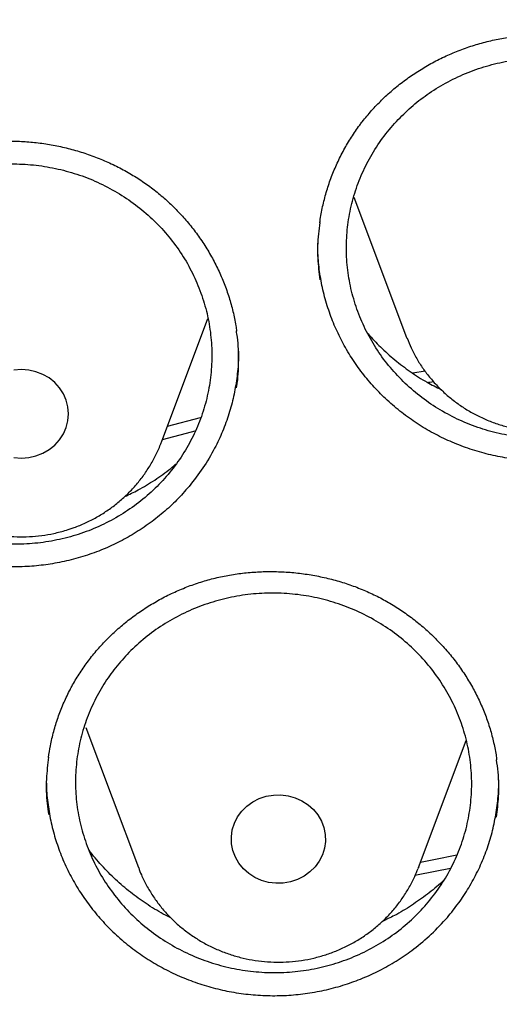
# Model space of a CAD drawing. Header units: millimetres. Extents: x 8 to 1233, y 12 to 1462.
# Tile 42 of 127: x 445.55 to 449.62, y 1292.08 to 1300.43. Entities that reach past the tile are written whole.
import ezdxf

# ---------------------------------------------------------------- set-up
doc = ezdxf.new("R2010")
doc.units = ezdxf.units.MM

msp = doc.modelspace()

# ---------------------------------------------------------------- linework, layer by layer
at = {"color": 7, "linetype": 'Continuous', "lineweight": 30}
for p, q in [((448.3861, 1298.9274), (448.8331, 1297.7392)), ((446.7514, 1296.8502), (447.1459, 1297.8986)), ((448.8331, 1297.7392), (448.8356, 1297.7326)), ((448.8864, 1297.4383), (448.99, 1297.455)), ((446.8027, 1296.9864), (447.0834, 1297.0604)), ((446.7493, 1296.8446), (446.7514, 1296.8502)), ((446.1096, 1294.4325), (446.5566, 1293.2443)), ((448.9328, 1293.2443), (449.3386, 1294.323)), ((448.9328, 1293.2443), (448.9303, 1293.2377))]:
    msp.add_line(p, q, dxfattribs=at)
at = {"color": 7, "linetype": 'Continuous', "lineweight": 30, "flags": 128}
for points in [[(445.687, 1296.7348), (445.745, 1296.7573), (445.7985, 1296.7881), (445.8462, 1296.8263), (445.887, 1296.8711), (445.9198, 1296.9213), (445.9438, 1296.9757), (445.9584, 1297.033), (445.9634, 1297.0917), (445.9584, 1297.1504), (445.9438, 1297.2076), (445.9198, 1297.262), (445.887, 1297.3123), (445.8462, 1297.357), (445.7985, 1297.3953), (445.745, 1297.426), (445.687, 1297.4486), (445.6259, 1297.4623), (445.5634, 1297.467), (445.5008, 1297.4623)], [(449.064, 1297.3628), (449.0299, 1297.3575), (449.0185, 1297.3557)], [(447.0355, 1296.9442), (447.0053, 1296.9364), (446.7592, 1296.8707)], [(445.5008, 1296.721), (445.5634, 1296.7164), (445.6259, 1296.721), (445.687, 1296.7348)], [(447.6412, 1293.8483), (447.7029, 1293.859), (447.7657, 1293.8606), (447.8279, 1293.8529), (447.8881, 1293.8361), (447.9447, 1293.8108), (447.9964, 1293.7774), (448.042, 1293.7369), (448.0802, 1293.6902), (448.1101, 1293.6384), (448.1311, 1293.5829), (448.1425, 1293.525), (448.1442, 1293.4662), (448.136, 1293.4078), (448.1182, 1293.3513), (448.0911, 1293.2982), (448.0556, 1293.2496), (448.0124, 1293.2069), (447.9626, 1293.1711), (447.9074, 1293.143), (447.8482, 1293.1233), (447.7865, 1293.1126), (447.7238, 1293.111), (447.6616, 1293.1187), (447.6014, 1293.1354), (447.5447, 1293.1608), (447.493, 1293.1941), (447.4475, 1293.2347), (447.4093, 1293.2814), (447.3793, 1293.3332), (447.3583, 1293.3887), (447.3469, 1293.4466), (447.3453, 1293.5054), (447.3535, 1293.5638), (447.3713, 1293.6203), (447.3983, 1293.6734), (447.4339, 1293.722), (447.4771, 1293.7647), (447.5269, 1293.8005), (447.582, 1293.8286), (447.6412, 1293.8483)], [(448.9501, 1293.2904), (449.0627, 1293.3132), (449.2588, 1293.3511)], [(449.2041, 1293.237), (448.9299, 1293.1823), (448.9017, 1293.1765)]]:
    msp.add_lwpolyline(points, dxfattribs=at)
at = {"color": 7, "linetype": 'Continuous', "lineweight": 30}
for points, knots in [([(484.6756, 1295.0878), (484.6625, 1295.1341), (484.6341, 1295.2348), (484.5886, 1295.3891), (484.539, 1295.5556), (484.4853, 1295.7337), (484.4262, 1295.9271), (484.3609, 1296.136), (484.2892, 1296.3591), (484.1951, 1296.6445), (484.0739, 1296.9984), (483.9205, 1297.4263), (483.7548, 1297.8667), (483.5771, 1298.3172), (483.3878, 1298.7753), (483.1796, 1299.2562), (482.951, 1299.7591), (482.7008, 1300.2834), (482.4592, 1300.765), (482.2316, 1301.2005), (482.0231, 1301.5859), (481.8075, 1301.9711), (481.591, 1302.3452), (481.3814, 1302.6965), (481.1809, 1303.0229), (480.9903, 1303.3252), (480.809, 1303.6057), (480.6282, 1303.8793), (480.4497, 1304.1434), (480.2757, 1304.3954), (480.1185, 1304.6185), (479.9789, 1304.8133), (479.8575, 1304.9802), (479.7592, 1305.1137), (479.6823, 1305.2171), (479.6253, 1305.2933), (479.5783, 1305.3556), (479.5328, 1305.4158), (479.48, 1305.4852), (479.4149, 1305.5703), (479.3345, 1305.6746), (479.2379, 1305.7987), (479.124, 1305.9435), (478.9948, 1306.1056), (478.8502, 1306.2846), (478.588, 1306.6041), (478.2121, 1307.0476), (477.7242, 1307.597), (477.2395, 1308.1184), (476.7597, 1308.6126), (476.2859, 1309.0805), (475.8979, 1309.4483), (475.5931, 1309.729), (475.3644, 1309.9357), (475.121, 1310.1514), (474.8599, 1310.3781), (474.5597, 1310.633), (474.2169, 1310.9166), (473.8276, 1311.2292), (473.4096, 1311.5543), (472.9621, 1311.8906), (472.4844, 1312.237), (471.9859, 1312.5849), (471.4672, 1312.9329), (470.9291, 1313.2797), (470.3611, 1313.6304), (469.7627, 1313.9835), (469.1783, 1314.3122), (468.6122, 1314.6164), (468.0692, 1314.8959), (467.516, 1315.1682), (466.9649, 1315.4272), (466.4283, 1315.668), (465.9095, 1315.8904), (465.4092, 1316.0955), (464.9208, 1316.2868), (464.4456, 1316.4648), (463.9846, 1316.6299), (463.5463, 1316.78), (463.1311, 1316.9163), (462.7394, 1317.0395), (462.3941, 1317.1439), (462.0924, 1317.232), (461.8319, 1317.3057), (461.5888, 1317.3726), (461.3675, 1317.4319), (461.1723, 1317.4828), (461.0081, 1317.5248), (460.8741, 1317.5584), (460.7642, 1317.5856), (460.6662, 1317.6095), (460.5699, 1317.6327), (460.4539, 1317.6604), (460.3084, 1317.6945), (460.1247, 1317.7366), (459.9104, 1317.7844), (459.6655, 1317.8374), (459.3898, 1317.8948), (459.0831, 1317.956), (458.7453, 1318.0202), (458.3762, 1318.0865), (457.9756, 1318.1539), (457.5435, 1318.2214), (457.0797, 1318.2878), (456.5841, 1318.3519), (456.0567, 1318.4123), (455.4783, 1318.4696), (454.8605, 1318.5202), (454.2184, 1318.5609), (453.5859, 1318.5896), (452.9667, 1318.6067), (452.2931, 1318.6136), (451.5688, 1318.6066), (450.7983, 1318.582), (450.0535, 1318.5421), (449.3346, 1318.4888), (448.642, 1318.4235), (448.0209, 1318.3529), (447.4677, 1318.2807), (446.9791, 1318.2099), (446.5068, 1318.1349), (446.0508, 1318.0563), (445.612, 1317.9749), (445.2403, 1317.9011), (444.9392, 1317.8383), (444.7113, 1317.7892), (444.5106, 1317.7446), (444.3369, 1317.705), (444.198, 1317.6726), (444.0903, 1317.6471), (444.0104, 1317.628), (443.947, 1317.6127), (443.8951, 1317.6001), (443.8347, 1317.5853), (443.7501, 1317.5645), (443.6337, 1317.5354), (443.4933, 1317.4997), (443.3325, 1317.4581), (443.1512, 1317.4103), (442.9498, 1317.3559), (442.7052, 1317.2882), (442.4138, 1317.2051), (442.0716, 1317.1039), (441.698, 1316.989), (441.2932, 1316.8594), (440.8614, 1316.7151), (440.4138, 1316.5586), (439.9635, 1316.3942), (439.5201, 1316.2252), (438.9757, 1316.0092), (438.338, 1315.7422), (437.6156, 1315.4196), (436.9223, 1315.091), (436.2536, 1314.7557), (435.6093, 1314.4152), (434.9896, 1314.0707), (434.3984, 1313.7261), (433.8294, 1313.3791), (433.269, 1313.0224), (432.7045, 1312.6472), (432.1299, 1312.2482), (431.5464, 1311.8242), (430.9551, 1311.3746), (430.357, 1310.8979), (429.7536, 1310.3932), (429.2383, 1309.9404), (428.8099, 1309.5488), (428.4675, 1309.2267), (428.1251, 1308.8948), (427.7871, 1308.5573), (427.4613, 1308.2221), (427.1548, 1307.8977), (426.8562, 1307.5729), (426.5675, 1307.2502), (426.2908, 1306.9322), (426.041, 1306.6378), (425.8172, 1306.3677), (425.6185, 1306.1227), (425.4605, 1305.9242), (425.3381, 1305.7681), (425.2496, 1305.6543), (425.1789, 1305.5624), (425.1298, 1305.4982), (425.0926, 1305.4494), (425.0555, 1305.4005), (425.0067, 1305.336), (424.9441, 1305.2526), (424.8673, 1305.1496), (424.7761, 1305.0261), (424.6718, 1304.8834), (424.5547, 1304.721), (424.4253, 1304.5392), (424.2869, 1304.3416), (424.0562, 1304.0065), (423.7376, 1303.5281), (423.3519, 1302.9185), (422.9807, 1302.3007), (422.625, 1301.6769), (422.2729, 1301.0242), (421.9782, 1300.4442), (421.737, 1299.9451), (421.5461, 1299.5346), (421.3582, 1299.1143), (421.1748, 1298.6864), (421.0004, 1298.2611), (420.8386, 1297.8495), (420.6922, 1297.461), (420.5604, 1297.0969), (420.4422, 1296.7575), (420.3367, 1296.4432), (420.2429, 1296.1543), (420.1602, 1295.8909), (420.0878, 1295.6534), (420.0251, 1295.4418), (419.9715, 1295.2565), (419.9391, 1295.1409), (419.9242, 1295.0878)], [0, 0, 0, 0, 0.001645, 0.00357, 0.005513, 0.007703, 0.010147, 0.012793, 0.015609, 0.018595, 0.023632, 0.02909, 0.034968, 0.040572, 0.046512, 0.052786, 0.059396, 0.06634, 0.07362, 0.0787, 0.083932, 0.089296, 0.09448, 0.099374, 0.103899, 0.108145, 0.112112, 0.1158, 0.119826, 0.123456, 0.12669, 0.129529, 0.131972, 0.13402, 0.135418, 0.136544, 0.137397, 0.138187, 0.139221, 0.140491, 0.141986, 0.143889, 0.146065, 0.148512, 0.151231, 0.154211, 0.163137, 0.171781, 0.180143, 0.188225, 0.196025, 0.203544, 0.206992, 0.210552, 0.21435, 0.218387, 0.222662, 0.228132, 0.233948, 0.240111, 0.24662, 0.253476, 0.260678, 0.267785, 0.275201, 0.282924, 0.290955, 0.299294, 0.306146, 0.313193, 0.320407, 0.327445, 0.334206, 0.340689, 0.346895, 0.352824, 0.358739, 0.364348, 0.369654, 0.374656, 0.379353, 0.383747, 0.387036, 0.390131, 0.393033, 0.395679, 0.397985, 0.399948, 0.401486, 0.40272, 0.403826, 0.404942, 0.406114, 0.407911, 0.410063, 0.412568, 0.415428, 0.418642, 0.42221, 0.426133, 0.430409, 0.43504, 0.440024, 0.445363, 0.451056, 0.457103, 0.463505, 0.470911, 0.478273, 0.485478, 0.492527, 0.499421, 0.508479, 0.517252, 0.525742, 0.533947, 0.541868, 0.549506, 0.555307, 0.560933, 0.566384, 0.57166, 0.57676, 0.581654, 0.584628, 0.587289, 0.589636, 0.591669, 0.59339, 0.594522, 0.59546, 0.596205, 0.596757, 0.597288, 0.598335, 0.599744, 0.601399, 0.603297, 0.605438, 0.607823, 0.61045, 0.614138, 0.618218, 0.622689, 0.627554, 0.63281, 0.638325, 0.64385, 0.649292, 0.65465, 0.664011, 0.673105, 0.681933, 0.690495, 0.698956, 0.707141, 0.715048, 0.722677, 0.730266, 0.738121, 0.746244, 0.754616, 0.763255, 0.77216, 0.781333, 0.790773, 0.796188, 0.801688, 0.807271, 0.812938, 0.818482, 0.823722, 0.828658, 0.834034, 0.838995, 0.843544, 0.847678, 0.8514, 0.854707, 0.856664, 0.858428, 0.859818, 0.860775, 0.861291, 0.861997, 0.862953, 0.864159, 0.865698, 0.867514, 0.869607, 0.871977, 0.874624, 0.877537, 0.880552, 0.889093, 0.898, 0.906262, 0.914815, 0.92366, 0.932797, 0.938119, 0.943535, 0.949045, 0.954649, 0.960264, 0.965571, 0.970539, 0.975167, 0.979455, 0.983405, 0.987015, 0.990287, 0.993221, 0.995817, 0.998076, 1, 1, 1, 1]), ([(419.8279, 1282.1751), (419.8463, 1282.3054), (419.8881, 1282.6005), (419.9633, 1283.0592), (420.0517, 1283.5511), (420.1489, 1284.0416), (420.2545, 1284.5305), (420.3686, 1285.0178), (420.4911, 1285.5033), (420.622, 1285.9868), (420.7613, 1286.4683), (420.9089, 1286.9476), (421.0647, 1287.4246), (421.2288, 1287.8991), (421.4011, 1288.3711), (421.5816, 1288.8404), (421.7701, 1289.3069), (421.9667, 1289.7704), (422.1713, 1290.2309), (422.3839, 1290.6882), (422.6043, 1291.1423), (422.8326, 1291.5929), (423.0686, 1292.0399), (423.3124, 1292.4833), (423.5638, 1292.9229), (423.8228, 1293.3587), (424.0893, 1293.7904), (424.3632, 1294.2181), (424.6445, 1294.6414), (424.9331, 1295.0605), (425.2289, 1295.4751), (425.5319, 1295.8851), (425.8419, 1296.2905), (426.1589, 1296.6911), (426.4828, 1297.0868), (426.8135, 1297.4775), (427.1509, 1297.8632), (427.495, 1298.2436), (427.8456, 1298.6188), (428.2026, 1298.9885), (428.566, 1299.3528), (428.9357, 1299.7115), (429.3115, 1300.0645), (429.6934, 1300.4118), (430.0812, 1300.7531), (430.4749, 1301.0886), (430.8744, 1301.4179), (431.2795, 1301.7412), (431.6902, 1302.0583), (432.1062, 1302.369), (432.5277, 1302.6734), (432.9543, 1302.9713), (433.386, 1303.2627), (433.8227, 1303.5474), (434.2643, 1303.8255), (434.7107, 1304.0968), (435.1617, 1304.3613), (435.6172, 1304.6188), (436.0771, 1304.8694), (436.5413, 1305.113), (437.0096, 1305.3495), (437.482, 1305.5787), (437.9583, 1305.8008), (438.4383, 1306.0156), (438.922, 1306.2231), (439.4093, 1306.4231), (439.8999, 1306.6157), (440.3938, 1306.8008), (440.8909, 1306.9784), (441.391, 1307.1483), (441.8939, 1307.3107), (442.3996, 1307.4653), (442.9079, 1307.6122), (443.4186, 1307.7514), (443.9318, 1307.8828), (444.4471, 1308.0063), (444.9645, 1308.122), (445.4838, 1308.2297), (446.0049, 1308.3296), (446.5277, 1308.4215), (447.052, 1308.5054), (447.5777, 1308.5813), (448.1046, 1308.6493), (448.6327, 1308.7091), (449.1617, 1308.761), (449.6915, 1308.8047), (450.222, 1308.8404), (450.7531, 1308.868), (451.2846, 1308.8875), (451.8163, 1308.8989), (452.3482, 1308.9023), (452.8801, 1308.8975), (453.4118, 1308.8846), (453.9432, 1308.8636), (454.4742, 1308.8345), (455.0046, 1308.7974), (455.5343, 1308.7522), (456.0631, 1308.6989), (456.5909, 1308.6375), (457.1177, 1308.5682), (457.6431, 1308.4908), (458.1671, 1308.4054), (458.6896, 1308.3121), (459.2104, 1308.2108), (459.7294, 1308.1016), (460.2464, 1307.9845), (460.7614, 1307.8595), (461.274, 1307.7267), (461.7844, 1307.5862), (462.2922, 1307.4378), (462.7974, 1307.2818), (463.2998, 1307.1181), (463.7993, 1306.9467), (464.2958, 1306.7678), (464.7891, 1306.5813), (465.2792, 1306.3874), (465.7658, 1306.186), (466.2488, 1305.9772), (466.7282, 1305.7611), (467.2038, 1305.5377), (467.6754, 1305.3071), (468.143, 1305.0694), (468.6064, 1304.8246), (469.0655, 1304.5727), (469.5202, 1304.3139), (469.9703, 1304.0482), (470.4158, 1303.7756), (470.8565, 1303.4964), (471.2924, 1303.2104), (471.7232, 1302.9179), (472.1488, 1302.6188), (472.5693, 1302.3133), (472.9844, 1302.0014), (473.394, 1301.6832), (473.7981, 1301.3588), (474.1965, 1301.0284), (474.5892, 1300.6919), (474.9759, 1300.3494), (475.3567, 1300.0011), (475.7314, 1299.6471), (476.1, 1299.2874), (476.4622, 1298.9222), (476.8181, 1298.5514), (477.1675, 1298.1753), (477.5103, 1297.7939), (477.8465, 1297.4074), (478.176, 1297.0158), (478.4987, 1296.6192), (478.8144, 1296.2177), (479.1231, 1295.8115), (479.4248, 1295.4007), (479.7193, 1294.9853), (480.0066, 1294.5654), (480.2866, 1294.1413), (480.5591, 1293.7129), (480.8243, 1293.2805), (481.0819, 1292.844), (481.3319, 1292.4037), (481.5743, 1291.9597), (481.8089, 1291.512), (482.0358, 1291.0608), (482.2548, 1290.6062), (482.4659, 1290.1483), (482.6691, 1289.6872), (482.8643, 1289.2232), (483.0513, 1288.7562), (483.2303, 1288.2864), (483.4011, 1287.814), (483.5638, 1287.339), (483.7181, 1286.8616), (483.8642, 1286.3819), (484.002, 1285.9001), (484.1314, 1285.4162), (484.2524, 1284.9304), (484.3649, 1284.4428), (484.469, 1283.9536), (484.5646, 1283.4628), (484.6519, 1282.9707), (484.7299, 1282.4772), (484.7852, 1282.097), (484.8116, 1281.881), (484.8178, 1281.8302)], [0, 0, 0, 0, 0.004439, 0.010056, 0.015673, 0.021289, 0.026906, 0.032523, 0.038139, 0.043756, 0.049373, 0.054989, 0.060606, 0.066222, 0.071838, 0.077455, 0.083071, 0.088687, 0.094304, 0.09992, 0.105536, 0.111152, 0.116768, 0.122384, 0.128, 0.133616, 0.139232, 0.144847, 0.150463, 0.156079, 0.161694, 0.16731, 0.172925, 0.178541, 0.184156, 0.189772, 0.195387, 0.201002, 0.206617, 0.212232, 0.217847, 0.223462, 0.229077, 0.234692, 0.240307, 0.245922, 0.251536, 0.257151, 0.262766, 0.26838, 0.273995, 0.279609, 0.285224, 0.290838, 0.296453, 0.302067, 0.307681, 0.313296, 0.31891, 0.324524, 0.330138, 0.335752, 0.341366, 0.346981, 0.352595, 0.358209, 0.363823, 0.369436, 0.37505, 0.380664, 0.386278, 0.391892, 0.397506, 0.40312, 0.408734, 0.414347, 0.419961, 0.425575, 0.431189, 0.436802, 0.442416, 0.44803, 0.453643, 0.459257, 0.464871, 0.470484, 0.476098, 0.481712, 0.487325, 0.492939, 0.498553, 0.504166, 0.50978, 0.515393, 0.521007, 0.526621, 0.532234, 0.537848, 0.543462, 0.549075, 0.554689, 0.560303, 0.565916, 0.57153, 0.577144, 0.582757, 0.588371, 0.593985, 0.599599, 0.605212, 0.610826, 0.61644, 0.622054, 0.627668, 0.633282, 0.638895, 0.644509, 0.650123, 0.655737, 0.661351, 0.666965, 0.672579, 0.678193, 0.683808, 0.689422, 0.695036, 0.70065, 0.706264, 0.711879, 0.717493, 0.723107, 0.728722, 0.734336, 0.739951, 0.745565, 0.75118, 0.756794, 0.762409, 0.768024, 0.773639, 0.779253, 0.784868, 0.790483, 0.796098, 0.801713, 0.807328, 0.812943, 0.818559, 0.824174, 0.829789, 0.835405, 0.84102, 0.846636, 0.852251, 0.857867, 0.863482, 0.869098, 0.874714, 0.88033, 0.885945, 0.891561, 0.897177, 0.902793, 0.90841, 0.914026, 0.919642, 0.925258, 0.930874, 0.936491, 0.942107, 0.947724, 0.95334, 0.958956, 0.964573, 0.97019, 0.975806, 0.981423, 0.98704, 0.992656, 0.998273, 1, 1, 1, 1]), ([(448.4568, 1299.5677), (448.4695, 1299.5837), (448.5076, 1299.6317), (448.5763, 1299.7081), (448.665, 1299.7949), (448.7603, 1299.8763), (448.8616, 1299.9519), (448.9685, 1300.0214), (449.0802, 1300.0841), (449.1962, 1300.1396), (449.3156, 1300.1875), (449.4376, 1300.2275), (449.5615, 1300.2594), (449.6865, 1300.2829), (449.812, 1300.2981), (449.938, 1300.3049), (450.0648, 1300.3036), (450.1925, 1300.2942), (450.3204, 1300.2766), (450.4477, 1300.2509), (450.5733, 1300.2171), (450.6963, 1300.1755), (450.8157, 1300.1264), (450.9306, 1300.0701), (451.0403, 1300.0072), (451.1441, 1299.9379), (451.2424, 1299.8622), (451.3355, 1299.7801), (451.4235, 1299.6914), (451.5059, 1299.5966), (451.5819, 1299.4963), (451.6512, 1299.3909), (451.7132, 1299.2812), (451.7674, 1299.1679), (451.8135, 1299.0517), (451.851, 1298.9334), (451.8796, 1298.818), (451.8913, 1298.7416), (451.8968, 1298.7057)], [0, 0, 0, 0, 0.013889, 0.041696, 0.069643, 0.097789, 0.126105, 0.154552, 0.183079, 0.211627, 0.240117, 0.268493, 0.296703, 0.324706, 0.352462, 0.380051, 0.40787, 0.436009, 0.464406, 0.492985, 0.521661, 0.550333, 0.578889, 0.607247, 0.635338, 0.663111, 0.690641, 0.718484, 0.74658, 0.77491, 0.803425, 0.832068, 0.860774, 0.889471, 0.918089, 0.946581, 0.97491, 1, 1, 1, 1]), ([(448.7616, 1299.5865), (448.7207, 1299.5407), (448.6389, 1299.4488), (448.5375, 1299.2954), (448.4531, 1299.1329), (448.3891, 1298.962), (448.3452, 1298.7854), (448.3219, 1298.605), (448.3203, 1298.4232), (448.3398, 1298.2423), (448.3799, 1298.0646), (448.4411, 1297.8924), (448.5217, 1297.7277), (448.6208, 1297.5726), (448.7378, 1297.4294), (448.8705, 1297.2996), (449.0174, 1297.1847), (449.177, 1297.0868), (449.3468, 1297.0064), (449.5248, 1296.9447), (449.7089, 1296.903), (449.8966, 1296.8812), (450.0856, 1296.8795), (450.2735, 1296.8988), (450.4579, 1296.9379), (450.6366, 1296.9964), (450.8071, 1297.0743), (450.9675, 1297.1699), (451.1159, 1297.2821), (451.2499, 1297.4099), (451.3683, 1297.5512), (451.4696, 1297.7043), (451.552, 1297.8677), (451.6149, 1298.0389), (451.6578, 1298.2158), (451.6792, 1298.3963), (451.6797, 1298.5781), (451.6592, 1298.7589), (451.6172, 1298.9363), (451.555, 1299.1081), (451.4734, 1299.2723), (451.3727, 1299.4265), (451.2548, 1299.569), (451.1213, 1299.6981), (450.9733, 1299.8116), (450.8131, 1299.9086), (450.6428, 1299.988), (450.4642, 1300.0481), (450.2799, 1300.0887), (450.092, 1300.1094), (449.903, 1300.1093), (449.7153, 1300.089), (449.5311, 1300.0489), (449.353, 1299.9886), (449.1829, 1299.9099), (449.0267, 1299.8152), (448.8846, 1299.7079), (448.8026, 1299.627), (448.7616, 1299.5865)], [0, 0, 0, 0, 0.017883, 0.035823, 0.053706, 0.071589, 0.089529, 0.107412, 0.125301, 0.143247, 0.161136, 0.179028, 0.196978, 0.21487, 0.232759, 0.250706, 0.268595, 0.286478, 0.304417, 0.322299, 0.340172, 0.358103, 0.375976, 0.393843, 0.411767, 0.429634, 0.4475, 0.465423, 0.483289, 0.501159, 0.519087, 0.536957, 0.554836, 0.572772, 0.59065, 0.608537, 0.626482, 0.644369, 0.66226, 0.680209, 0.698101, 0.715992, 0.73394, 0.751831, 0.769716, 0.787658, 0.805543, 0.823419, 0.841352, 0.859228, 0.877096, 0.895022, 0.91289, 0.930756, 0.948679, 0.966544, 0.983272, 1, 1, 1, 1]), ([(448.0961, 1298.7098), (448.0973, 1298.7201), (448.1032, 1298.7716), (448.1224, 1298.8632), (448.1539, 1298.9841), (448.1943, 1299.1026), (448.2427, 1299.2181), (448.2989, 1299.3298), (448.3626, 1299.4369), (448.4166, 1299.5154), (448.4493, 1299.558), (448.4568, 1299.5677)], [0, 0, 0, 0, 0.033181, 0.166161, 0.299529, 0.432962, 0.566095, 0.698672, 0.830487, 0.9614, 1, 1, 1, 1]), ([(443.9924, 1298.728), (444.0057, 1298.7434), (444.0456, 1298.7898), (444.1171, 1298.8633), (444.209, 1298.9463), (444.3073, 1299.0238), (444.4114, 1299.0952), (444.5208, 1299.1602), (444.6349, 1299.2183), (444.7529, 1299.2691), (444.874, 1299.3122), (444.9974, 1299.3472), (445.1224, 1299.3741), (445.2482, 1299.3926), (445.3742, 1299.4027), (445.5004, 1299.4045), (445.627, 1299.3982), (445.7543, 1299.3837), (445.8815, 1299.3611), (446.0076, 1299.3304), (446.1319, 1299.2916), (446.2532, 1299.2452), (446.3707, 1299.1915), (446.4834, 1299.1307), (446.5906, 1299.0636), (446.6918, 1298.9903), (446.7871, 1298.9108), (446.8771, 1298.8251), (446.9617, 1298.7331), (447.0403, 1298.6352), (447.1125, 1298.532), (447.1778, 1298.4241), (447.2355, 1298.3122), (447.2854, 1298.1969), (447.3271, 1298.0792), (447.3598, 1297.9596), (447.3806, 1297.8637), (447.3873, 1297.8076), (447.3892, 1297.7921)], [0, 0, 0, 0, 0.014082, 0.042282, 0.070623, 0.099167, 0.127885, 0.156736, 0.18567, 0.214627, 0.243527, 0.272312, 0.300929, 0.329336, 0.357493, 0.385482, 0.413704, 0.442251, 0.47106, 0.500056, 0.529151, 0.558245, 0.587222, 0.615999, 0.644507, 0.672693, 0.700632, 0.728884, 0.757393, 0.786139, 0.815072, 0.844132, 0.873256, 0.90237, 0.931403, 0.960308, 0.989047, 1, 1, 1, 1]), ([(444.2642, 1298.695), (444.2233, 1298.6494), (444.1414, 1298.558), (444.0399, 1298.4053), (443.9554, 1298.2436), (443.8912, 1298.0732), (443.8471, 1297.897), (443.8236, 1297.717), (443.8218, 1297.5354), (443.841, 1297.3547), (443.881, 1297.1769), (443.9419, 1297.0045), (444.0223, 1296.8396), (444.1212, 1296.6841), (444.2379, 1296.5404), (444.3705, 1296.41), (444.5172, 1296.2943), (444.6766, 1296.1956), (444.8463, 1296.1144), (445.0242, 1296.0517), (445.2083, 1296.009), (445.396, 1295.9862), (445.585, 1295.9835), (445.7729, 1296.0017), (445.9574, 1296.0398), (446.1362, 1296.0973), (446.3068, 1296.1742), (446.4672, 1296.2689), (446.6157, 1296.3801), (446.7498, 1296.5071), (446.8683, 1296.6476), (446.9697, 1296.8), (447.0523, 1296.9627), (447.1154, 1297.1334), (447.1585, 1297.3098), (447.1801, 1297.4901), (447.1808, 1297.6716), (447.1605, 1297.8523), (447.1187, 1298.0297), (447.0568, 1298.2017), (446.9754, 1298.3662), (446.8749, 1298.5208), (446.7573, 1298.6638), (446.6239, 1298.7935), (446.4761, 1298.9077), (446.316, 1299.0056), (446.1458, 1299.0859), (445.9673, 1299.1468), (445.783, 1299.1885), (445.5952, 1299.2102), (445.4061, 1299.2111), (445.2184, 1299.1919), (445.0341, 1299.1528), (444.856, 1299.0935), (444.6858, 1299.0157), (444.5295, 1298.922), (444.3874, 1298.8156), (444.3053, 1298.7352), (444.2642, 1298.695)], [0, 0, 0, 0, 0.0178777, 0.0358124, 0.0536902, 0.0715675, 0.0895019, 0.1073793, 0.125264, 0.1432057, 0.1610904, 0.1789813, 0.1969292, 0.2148201, 0.232712, 0.250661, 0.2685528, 0.28644, 0.3043842, 0.3222714, 0.3401502, 0.3580861, 0.3759649, 0.3938354, 0.411763, 0.4296335, 0.4474994, 0.4654223, 0.4832882, 0.5011552, 0.5190792, 0.5369462, 0.5548195, 0.5727497, 0.590623, 0.6085051, 0.6264441, 0.6443262, 0.6622157, 0.6801621, 0.6980516, 0.7159438, 0.7338931, 0.7517853, 0.7696744, 0.7876207, 0.8055098, 0.8233914, 0.8413301, 0.8592117, 0.8770846, 0.8950145, 0.9128873, 0.9307541, 0.9486779, 0.9665447, 0.9832724, 1, 1, 1, 1]), ([(448.0973, 1298.7123), (448.0924, 1298.6806), (448.0768, 1298.5806), (448.0743, 1298.4172), (448.0892, 1298.2874), (448.0961, 1298.2264)], [0, 0, 0, 0, 0.196677, 0.622391, 1, 1, 1, 1]), ([(451.538, 1297.4349), (451.5052, 1297.3945), (451.4397, 1297.3137), (451.3273, 1297.2019), (451.2052, 1297.0981), (451.0742, 1297.0047), (450.9368, 1296.9233), (450.7927, 1296.8534), (450.6416, 1296.7948), (450.486, 1296.7487), (450.3285, 1296.7158), (450.1688, 1296.6957), (450.0064, 1296.6886), (449.844, 1296.6947), (449.6843, 1296.7138), (449.527, 1296.7456), (449.3715, 1296.7904), (449.2203, 1296.8477), (449.076, 1296.9164), (448.9379, 1296.9965), (448.8061, 1297.0884), (448.6828, 1297.1907), (448.5701, 1297.3016), (448.4673, 1297.421), (448.3744, 1297.5495), (448.2932, 1297.6852), (448.2248, 1297.8257), (448.1688, 1297.9712), (448.1252, 1298.1221), (448.0954, 1298.2759), (448.0796, 1298.4154), (448.0794, 1298.5029), (448.0793, 1298.5392)], [0, 0, 0, 0, 0.03331, 0.066622, 0.100902, 0.135181, 0.168443, 0.201705, 0.235941, 0.270177, 0.303348, 0.336519, 0.370659, 0.404798, 0.437892, 0.470985, 0.505037, 0.539088, 0.57227, 0.605451, 0.639597, 0.673743, 0.706922, 0.740101, 0.774242, 0.808384, 0.841604, 0.874823, 0.909007, 0.943191, 0.976406, 1, 1, 1, 1]), ([(447.3891, 1297.3125), (447.39, 1297.3173), (447.404, 1297.3903), (447.4073, 1297.5346), (447.4062, 1297.6914), (447.3909, 1297.7771), (447.3878, 1297.7944)], [0, 0, 0, 0, 0.030134, 0.461434, 0.891357, 1, 1, 1, 1]), ([(448.5044, 1297.7709), (448.5392, 1297.7327), (448.6107, 1297.6543), (448.7314, 1297.5473), (448.8636, 1297.4472), (448.9946, 1297.3629), (449.0849, 1297.3175), (449.1246, 1297.2976)], [0, 0, 0, 0, 0.198287, 0.407237, 0.616187, 0.831199, 1, 1, 1, 1]), ([(448.8362, 1297.7324), (448.8473, 1297.7046), (448.8711, 1297.6455), (448.9171, 1297.5593), (448.9715, 1297.4737), (449.0334, 1297.3927), (449.102, 1297.3168), (449.1769, 1297.2466), (449.2576, 1297.1826), (449.3435, 1297.1252), (449.4342, 1297.0748), (449.529, 1297.0317), (449.6273, 1296.9963), (449.7283, 1296.9689), (449.8315, 1296.9496), (449.936, 1296.9387), (450.0426, 1296.9356), (450.1138, 1296.9409), (450.1501, 1296.9436)], [0, 0, 0, 0, 0.055216, 0.117323, 0.179512, 0.241797, 0.304191, 0.366701, 0.429333, 0.492086, 0.554958, 0.617942, 0.681031, 0.744215, 0.807483, 0.870821, 0.934218, 1, 1, 1, 1]), ([(446.9862, 1296.4752), (446.9519, 1296.4363), (446.8833, 1296.3584), (446.7668, 1296.2515), (446.6408, 1296.1529), (446.5064, 1296.0652), (446.366, 1295.9896), (446.2194, 1295.9256), (446.0662, 1295.8733), (445.909, 1295.8336), (445.7504, 1295.8071), (445.5901, 1295.7935), (445.4275, 1295.7929), (445.2655, 1295.8055), (445.1068, 1295.8311), (444.9508, 1295.8691), (444.7972, 1295.9201), (444.6483, 1295.9834), (444.5067, 1296.0578), (444.3718, 1296.1433), (444.2436, 1296.2404), (444.1244, 1296.3475), (444.016, 1296.4627), (443.9178, 1296.5861), (443.83, 1296.7183), (443.7541, 1296.857), (443.6912, 1297), (443.6409, 1297.1476), (443.603, 1297.3), (443.5798, 1297.4548), (443.5699, 1297.5715), (443.5717, 1297.6356), (443.5721, 1297.6486)], [0, 0, 0, 0, 0.033783, 0.067566, 0.102331, 0.137095, 0.170852, 0.204608, 0.239353, 0.274098, 0.307772, 0.341445, 0.376101, 0.410756, 0.444365, 0.477974, 0.512555, 0.547136, 0.580845, 0.614555, 0.649244, 0.683933, 0.717643, 0.751354, 0.786042, 0.820731, 0.854478, 0.888224, 0.922951, 0.957677, 0.991408, 1, 1, 1, 1]), ([(447.4047, 1297.6238), (447.4051, 1297.5983), (447.4062, 1297.5202), (447.393, 1297.3914), (447.3665, 1297.2389), (447.3262, 1297.0892), (447.2726, 1296.9419), (447.2002, 1296.7879), (447.1075, 1296.6297), (447.0268, 1296.5269), (446.9862, 1296.4752)], [0, 0, 0, 0, 0.0615081, 0.1885087, 0.3117399, 0.4349697, 0.5617745, 0.6885792, 0.8434322, 1, 1, 1, 1]), ([(444.3751, 1296.8537), (444.3802, 1296.8393), (444.3966, 1296.7932), (444.4328, 1296.7186), (444.4831, 1296.6306), (444.5412, 1296.547), (444.6061, 1296.4683), (444.6776, 1296.395), (444.7552, 1296.3275), (444.8384, 1296.2665), (444.9266, 1296.2122), (445.0193, 1296.1652), (445.1158, 1296.1256), (445.2154, 1296.0938), (445.3175, 1296.0701), (445.4214, 1296.0546), (445.5263, 1296.0474), (445.6316, 1296.0486), (445.7364, 1296.0584), (445.8415, 1296.0762), (445.9102, 1296.0953), (445.9451, 1296.1051)], [0, 0, 0, 0, 0.0242352, 0.0776302, 0.1310867, 0.1846196, 0.2382409, 0.2919592, 0.34578, 0.3997054, 0.4537344, 0.5078634, 0.5620866, 0.6163962, 0.6707831, 0.7252371, 0.7797468, 0.8343006, 0.8888854, 0.9434843, 1, 1, 1, 1]), ([(445.9451, 1296.1051), (445.967, 1296.1121), (446.0222, 1296.1299), (446.108, 1296.1655), (446.2013, 1296.2129), (446.2902, 1296.2678), (446.374, 1296.3295), (446.4521, 1296.3978), (446.524, 1296.4721), (446.5892, 1296.5518), (446.6474, 1296.6364), (446.6974, 1296.7256), (446.7311, 1296.7953), (446.7454, 1296.836), (446.7484, 1296.8447)], [0, 0, 0, 0, 0.060494, 0.152479, 0.24445, 0.336331, 0.428096, 0.519725, 0.611197, 0.702497, 0.793613, 0.884539, 0.975278, 1, 1, 1, 1]), ([(446.4413, 1296.3902), (446.4792, 1296.4081), (446.5667, 1296.4495), (446.6969, 1296.5296), (446.805, 1296.6043), (446.8624, 1296.6546), (446.8777, 1296.668)], [0, 0, 0, 0, 0.241458, 0.55703, 0.881773, 1, 1, 1, 1]), ([(445.9913, 1294.7796), (446.0011, 1294.7972), (446.0308, 1294.85), (446.0858, 1294.9353), (446.1589, 1295.0339), (446.2394, 1295.1282), (446.3269, 1295.2177), (446.4208, 1295.3019), (446.5207, 1295.3802), (446.6259, 1295.4521), (446.7359, 1295.5171), (446.8497, 1295.5747), (446.9668, 1295.6245), (447.0863, 1295.6664), (447.2078, 1295.7001), (447.3311, 1295.7256), (447.4566, 1295.7433), (447.5843, 1295.7532), (447.7136, 1295.7551), (447.8435, 1295.7488), (447.9732, 1295.7344), (448.1016, 1295.712), (448.2276, 1295.6816), (448.3504, 1295.6435), (448.4692, 1295.598), (448.5832, 1295.5455), (448.6928, 1295.4858), (448.7984, 1295.4191), (448.9, 1295.3451), (448.9971, 1295.2643), (449.0889, 1295.1771), (449.1748, 1295.084), (449.2543, 1294.9855), (449.3268, 1294.8823), (449.3916, 1294.7751), (449.4486, 1294.6645), (449.4972, 1294.5513), (449.5375, 1294.4359), (449.5689, 1294.3185), (449.5886, 1294.2253), (449.595, 1294.1709), (449.5966, 1294.1567)], [0, 0, 0, 0, 0.012981, 0.039025, 0.0652, 0.09156, 0.118079, 0.14472, 0.171436, 0.198172, 0.224856, 0.251434, 0.277858, 0.30409, 0.330091, 0.355926, 0.381971, 0.40831, 0.434885, 0.461625, 0.48845, 0.515265, 0.541967, 0.568478, 0.594735, 0.620691, 0.646415, 0.672424, 0.698669, 0.725133, 0.75177, 0.778526, 0.805341, 0.832148, 0.858884, 0.885502, 0.91197, 0.938272, 0.964414, 0.990683, 1, 1, 1, 1]), ([(446.4767, 1295.0678), (446.5213, 1295.1102), (446.6105, 1295.1951), (446.7621, 1295.3031), (446.9244, 1295.3955), (447.097, 1295.4691), (447.2771, 1295.5239), (447.4626, 1295.5592), (447.6512, 1295.574), (447.8403, 1295.5686), (448.0279, 1295.5432), (448.2112, 1295.4973), (448.3882, 1295.4323), (448.5567, 1295.349), (448.7141, 1295.2478), (448.859, 1295.1305), (448.9894, 1294.9986), (449.1033, 1294.8534), (449.1997, 1294.697), (449.2774, 1294.5314), (449.3348, 1294.3584), (449.3718, 1294.1805), (449.388, 1293.9999), (449.3824, 1293.8187), (449.3559, 1293.6394), (449.3086, 1293.464), (449.2406, 1293.2952), (449.1535, 1293.1347), (449.0482, 1292.9845), (448.9255, 1292.847), (448.7876, 1292.7235), (448.6361, 1292.6154), (448.4726, 1292.5247), (448.2996, 1292.4521), (448.1191, 1292.3983), (447.9333, 1292.3647), (447.7446, 1292.351), (447.5555, 1292.3574), (447.3682, 1292.3846), (447.1852, 1292.4315), (447.0086, 1292.4974), (446.8409, 1292.5823), (446.6841, 1292.6845), (446.5399, 1292.8025), (446.4108, 1292.9356), (446.2979, 1293.0815), (446.2024, 1293.2385), (446.1264, 1293.4048), (446.0701, 1293.578), (446.0341, 1293.7562), (446.0198, 1293.937), (446.0265, 1294.1181), (446.0542, 1294.2973), (446.1032, 1294.4721), (446.1722, 1294.6406), (446.2588, 1294.7971), (446.3596, 1294.941), (446.4377, 1295.0255), (446.4767, 1295.0678)], [0, 0, 0, 0, 0.017871, 0.035798, 0.053669, 0.07154, 0.089468, 0.107339, 0.125207, 0.143132, 0.161001, 0.17887, 0.196797, 0.214667, 0.232542, 0.250475, 0.26835, 0.286232, 0.304172, 0.322054, 0.339942, 0.357887, 0.375775, 0.393664, 0.411611, 0.4295, 0.447387, 0.46533, 0.483217, 0.501097, 0.519034, 0.536914, 0.554787, 0.572718, 0.590591, 0.60846, 0.626386, 0.644254, 0.662123, 0.680049, 0.697918, 0.715791, 0.733721, 0.751595, 0.769475, 0.787412, 0.805292, 0.823179, 0.841122, 0.859009, 0.876898, 0.894845, 0.912734, 0.930622, 0.948567, 0.966455, 0.983228, 1, 1, 1, 1]), ([(445.794, 1294.1777), (445.7988, 1294.2109), (445.8097, 1294.285), (445.8368, 1294.3981), (445.873, 1294.5164), (445.9177, 1294.6314), (445.9585, 1294.7186), (445.9846, 1294.7672), (445.9913, 1294.7796)], [0, 0, 0, 0, 0.158546, 0.353776, 0.548261, 0.741705, 0.9339, 1, 1, 1, 1]), ([(445.7929, 1294.1805), (445.786, 1294.1188), (445.7716, 1293.9885), (445.7742, 1293.8245), (445.7901, 1293.7243), (445.7951, 1293.6926)], [0, 0, 0, 0, 0.380187, 0.803312, 1, 1, 1, 1]), ([(449.5959, 1293.6727), (449.6028, 1293.7306), (449.618, 1293.857), (449.616, 1294.0205), (449.6002, 1294.124), (449.5948, 1294.1591)], [0, 0, 0, 0, 0.358018, 0.782115, 1, 1, 1, 1]), ([(445.7769, 1293.9612), (445.7769, 1293.9457), (445.7768, 1293.8777), (445.7907, 1293.7577), (445.8188, 1293.6041), (445.8608, 1293.4549), (445.9151, 1293.3095), (445.9826, 1293.1676), (446.0627, 1293.0317), (446.1538, 1292.9039), (446.2555, 1292.7835), (446.3683, 1292.6706), (446.4909, 1292.5672), (446.6211, 1292.475), (446.7588, 1292.3932), (446.9046, 1292.3223), (447.0561, 1292.2635), (447.2106, 1292.2177), (447.3683, 1292.1843), (447.5298, 1292.1635), (447.6925, 1292.1559), (447.8537, 1292.1615), (448.0138, 1292.1799), (448.1732, 1292.2114), (448.329, 1292.2559), (448.4788, 1292.3122), (448.6231, 1292.3802), (448.7622, 1292.4604), (448.9041, 1292.5593), (449.046, 1292.6779), (449.1341, 1292.7739), (449.1783, 1292.8221)], [0, 0, 0, 0, 0.010446, 0.045688, 0.08093, 0.115108, 0.149286, 0.184448, 0.219611, 0.253841, 0.288072, 0.323287, 0.358501, 0.392798, 0.427095, 0.462392, 0.497689, 0.531905, 0.566121, 0.601329, 0.636538, 0.670746, 0.704954, 0.740157, 0.77536, 0.809533, 0.843706, 0.878871, 0.914035, 0.956784, 1, 1, 1, 1]), ([(449.1783, 1292.8221), (449.2112, 1292.8623), (449.277, 1292.9426), (449.3627, 1293.0738), (449.438, 1293.2122), (449.5006, 1293.3564), (449.5494, 1293.5037), (449.5855, 1293.6544), (449.607, 1293.809), (449.6162, 1293.9211), (449.6141, 1293.9808), (449.6138, 1293.988)], [0, 0, 0, 0, 0.1211963, 0.242397, 0.3671245, 0.4918496, 0.6128409, 0.7338351, 0.858363, 0.9828908, 1, 1, 1, 1]), ([(446.8324, 1292.8183), (446.8171, 1292.8256), (446.7502, 1292.8572), (446.6402, 1292.9249), (446.5037, 1293.0206), (446.3761, 1293.1275), (446.2581, 1293.246), (446.1762, 1293.3382), (446.1379, 1293.3926), (446.1318, 1293.4013)], [0, 0, 0, 0, 0.054984, 0.239187, 0.418044, 0.596901, 0.780963, 0.965025, 1, 1, 1, 1]), ([(446.5589, 1293.2413), (446.5661, 1293.2219), (446.5852, 1293.171), (446.6251, 1293.0921), (446.6772, 1293.005), (446.7369, 1292.9225), (446.8034, 1292.845), (446.8763, 1292.773), (446.9553, 1292.707), (447.0397, 1292.6475), (447.129, 1292.5949), (447.2226, 1292.5495), (447.3198, 1292.5117), (447.4201, 1292.4817), (447.5226, 1292.4599), (447.6268, 1292.4463), (447.7319, 1292.4411), (447.8371, 1292.4442), (447.9418, 1292.4558), (448.0452, 1292.4758), (448.1465, 1292.504), (448.2451, 1292.5402), (448.3402, 1292.5842), (448.4312, 1292.6357), (448.5174, 1292.6943), (448.5982, 1292.7597), (448.673, 1292.8312), (448.7414, 1292.9085), (448.8028, 1292.991), (448.8566, 1293.0781), (448.8994, 1293.1604), (448.9205, 1293.2149), (448.9294, 1293.2377)], [0, 0, 0, 0, 0.020689, 0.054308, 0.087969, 0.121679, 0.155446, 0.189276, 0.22317, 0.25713, 0.291156, 0.325243, 0.359389, 0.393587, 0.427833, 0.46212, 0.49644, 0.530786, 0.565149, 0.599519, 0.633887, 0.668245, 0.702582, 0.73689, 0.77116, 0.805381, 0.839548, 0.873653, 0.907691, 0.941659, 0.975556, 1, 1, 1, 1]), ([(449.1556, 1293.1459), (449.1484, 1293.1386), (449.1031, 1293.0927), (449.0099, 1293.0176), (448.8753, 1292.9212), (448.7465, 1292.8437), (448.66, 1292.8034), (448.6248, 1292.7871)], [0, 0, 0, 0, 0.047779, 0.302737, 0.557694, 0.820047, 1, 1, 1, 1])]:
    msp.add_open_spline(points, degree=3, knots=knots, dxfattribs=at)

doc.saveas('drawing.dxf')
